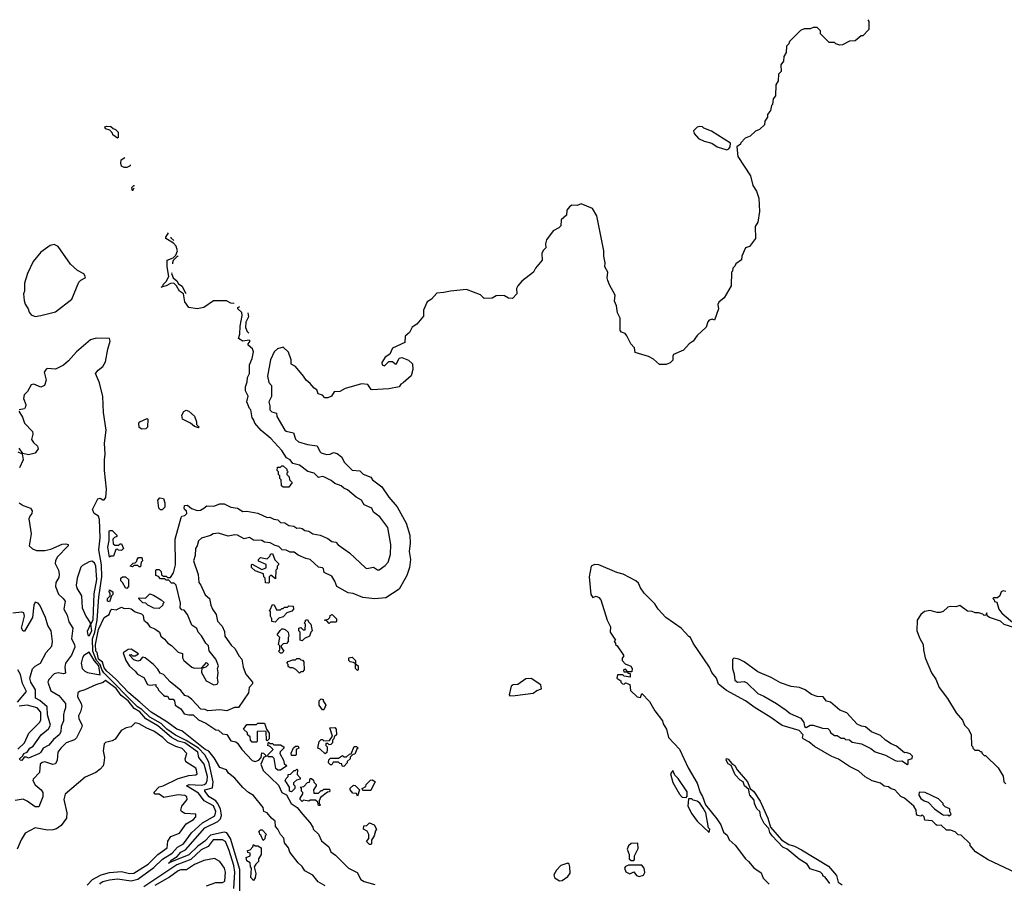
# Model space of a CAD drawing. Extents: x 2528705 to 2678277, y 911730 to 1023331.
# Tile 73 of 241: x 2558779 to 2566084, y 992272 to 998679. Entities that reach past the tile are written whole.
import ezdxf

# ---------------------------------------------------------------- set-up
doc = ezdxf.new("R2010")
doc.units = 0

msp = doc.modelspace()

# ---------------------------------------------------------------- linework, layer by layer
at = {"layer": '0CON20XD'}
for points in [[(2565071.7, 998678.8), (2565080, 998665), (2565080, 998605), (2565035, 998560), (2565021.7, 998558.3), (2564977, 998523), (2564935, 998520), (2564885, 998492.5), (2564865, 998490), (2564835, 998500), (2564825, 998510), (2564785, 998510), (2564720, 998575), (2564720, 998595), (2564700, 998615), (2564695, 998620), (2564665, 998620), (2564645, 998610), (2564598.3, 998611.7), (2564571.7, 998598.3), (2564491.7, 998518.3), (2564485, 998500), (2564468.3, 998481.7), (2564466.7, 998435), (2564447.5, 998405), (2564445, 998370), (2564427.5, 998345), (2564430, 998295), (2564410, 998275), (2564406.2, 998225), (2564390, 998195), (2564386.7, 998115), (2564368.3, 998091.7), (2564365, 998050), (2564357.5, 998042.5), (2564350, 998005), (2564327.5, 997975), (2564326.2, 997955), (2564307.5, 997925), (2564305, 997900), (2564267.5, 997865), (2564237.5, 997852.5), (2564200, 997815), (2564160.7, 997799.3), (2564130, 997765), (2564127.5, 997755), (2564100, 997735), (2564107.5, 997665), (2564200.7, 997520.7), (2564218.3, 997448.3), (2564245, 997407.5), (2564264, 997355), (2564268, 997255), (2564255.9, 997175.9), (2564235.6, 997145), (2564237.5, 997055), (2564195, 996997.5), (2564164.4, 996985.6), (2564137.1, 996925), (2564133.6, 996896.4), (2564091.7, 996868.3), (2564085, 996850), (2564070, 996835), (2564067, 996813), (2564060, 996805), (2564057.5, 996705), (2564006.7, 996615), (2563965.7, 996584.3), (2563959.2, 996565), (2563963.3, 996535), (2563935, 996450), (2563917.5, 996457.5), (2563895, 996450), (2563885, 996437.5), (2563872.3, 996397.7), (2563805, 996336.2), (2563775.6, 996294.4), (2563746.9, 996273.1), (2563705, 996226.2), (2563630, 996195), (2563623.9, 996183.9), (2563626.1, 996153.9), (2563605, 996132.5), (2563575, 996120), (2563525, 996120), (2563481.7, 996161.7), (2563445, 996179.2), (2563345, 996210), (2563340.8, 996245), (2563314.5, 996274.5), (2563284.4, 996334.4), (2563270.5, 996350.5), (2563245, 996360), (2563233.6, 996373.6), (2563233.8, 996465), (2563214.2, 996504.2), (2563207, 996557), (2563191.7, 996591.7), (2563197.5, 996635), (2563155, 996712.5), (2563143.8, 996745), (2563136.7, 996765), (2563142.9, 996805), (2563120, 996845), (2563123.1, 996875), (2563112.9, 996925), (2563112.9, 996965), (2563061.9, 997225), (2563029.1, 997279.1), (2562945, 997312), (2562915, 997300.8), (2562875, 997303.3), (2562858.2, 997291.8), (2562838.8, 997265), (2562835, 997230), (2562796.7, 997195), (2562795, 997150), (2562780, 997135), (2562736.9, 997113.1), (2562687.1, 997045), (2562680, 997015), (2562683.8, 996986.2), (2562663.4, 996966.6), (2562654.3, 996945), (2562656.7, 996895), (2562606.7, 996835), (2562591.2, 996805), (2562505, 996739.2), (2562476, 996705), (2562466.2, 996685), (2562467.5, 996645), (2562435, 996610), (2562405, 996612.5), (2562375, 996630), (2562345, 996634), (2562315, 996630), (2562285, 996613.3), (2562225, 996610), (2562198, 996638), (2562095, 996677.5), (2561975, 996666.2), (2561925, 996654), (2561875, 996651.2), (2561835, 996606.7), (2561803.2, 996586.8), (2561776, 996525), (2561775, 996480), (2561725, 996420), (2561691.3, 996398.7), (2561672.5, 996357.5), (2561640, 996330), (2561635.8, 996284.2), (2561545, 996242.9), (2561525, 996196.7), (2561490, 996175), (2561466.7, 996135), (2561467.5, 996117.5), (2561485, 996110), (2561517, 996143), (2561545, 996142.5), (2561565, 996126.2), (2561575, 996126.7), (2561595, 996167.5), (2561615, 996172.5), (2561664.1, 996154.1), (2561692.5, 996125), (2561696.7, 996085), (2561683.6, 996036.4), (2561625.5, 995984.5), (2561605.8, 995974.2), (2561593.9, 995956.1), (2561518.8, 995941.2), (2561395, 995934), (2561386.7, 995936.7), (2561362, 995972), (2561315, 995978), (2561237.5, 995955), (2561195, 995942.5), (2561155, 995920), (2561112.1, 995917.9), (2561093.6, 995886.4), (2561065, 995873.3), (2561043, 995873), (2561025, 995892.5), (2560993.8, 995903.8), (2560983.9, 995933.9), (2560964.2, 995944.2), (2560935, 995980), (2560904.4, 996004.4), (2560885.6, 996035.6), (2560825, 996106.7), (2560793.6, 996123.6), (2560792.5, 996155), (2560772.7, 996212.7), (2560735, 996250), (2560692.1, 996237.9), (2560666, 996215), (2560640.8, 996155), (2560618.8, 996035), (2560628.3, 995988.3), (2560647.5, 995965), (2560646.4, 995883.6), (2560627, 995843), (2560636.2, 995815), (2560636.2, 995785), (2560648.8, 995768.8), (2560685, 995760), (2560687.5, 995735), (2560746.7, 995635), (2560756, 995626), (2560810, 995615), (2560825, 995567.5), (2560848.3, 995548.3), (2560915, 995526.7), (2560985, 995517.5), (2561005.7, 995475.7), (2561016.9, 995466.9), (2561056.1, 995453.9), (2561083.3, 995456.7), (2561107, 995467), (2561135, 995460), (2561167.5, 995435), (2561188.8, 995395), (2561245, 995336.9), (2561302.5, 995332.5), (2561328.6, 995308.6), (2561383.3, 995285), (2561398, 995265), (2561465, 995214.3), (2561517.4, 995137.4), (2561580.8, 995065), (2561645.4, 994945), (2561674.4, 994855), (2561676.2, 994795), (2561669.3, 994735), (2561678.9, 994675), (2561671.5, 994615), (2561652.2, 994555), (2561595.5, 994455), (2561495, 994391.2), (2561415, 994382.7), (2561325, 994393.4), (2561253.1, 994423.1), (2561215, 994427.5), (2561132.5, 994475), (2561116.7, 994513.3), (2561095, 994550), (2561037, 994577), (2561032.5, 994605), (2561025, 994612.5), (2560997, 994617), (2560933.8, 994673.8), (2560901.2, 994681.2), (2560845.8, 994705.8), (2560815, 994728.8), (2560785, 994728.8), (2560755, 994743.8), (2560726.7, 994746.7), (2560702, 994772), (2560675, 994778), (2560637, 994797), (2560595, 994803.8), (2560575, 994815.8), (2560515, 994818.8), (2560485, 994837.5), (2560445, 994826.7), (2560395, 994855.8), (2560375, 994857.5), (2560326.4, 994846.4), (2560255, 994869.2), (2560215.8, 994864.2), (2560195, 994852.5), (2560127.3, 994832.7), (2560105, 994813.3), (2560096, 994775), (2560082.5, 994755), (2560080, 994705), (2560068, 994665), (2560104.1, 994564.1), (2560108.8, 994505), (2560124, 994485), (2560155, 994412.5), (2560186.2, 994386.2), (2560196.2, 994335), (2560208.8, 994305), (2560235.9, 994265.9), (2560246.7, 994216.7), (2560280.5, 994180.5), (2560299.5, 994139.5), (2560300, 994105), (2560348.7, 994038.7), (2560376.2, 994015), (2560406.4, 993956.4), (2560427.5, 993935), (2560436.2, 993875), (2560457.1, 993825), (2560506.7, 993765), (2560506.7, 993753.3), (2560480.8, 993725), (2560476.2, 993685), (2560403.3, 993576.7), (2560373, 993577), (2560315, 993552.5), (2560265, 993560), (2560175, 993552.5), (2560155, 993562.5), (2560123.9, 993563.9), (2560055.5, 993635.5), (2560028.7, 993658.7), (2560005, 993666.7), (2559975, 993703.3), (2559896.7, 993766.7), (2559845, 993822.5), (2559821.7, 993831.7), (2559805, 993860), (2559772.5, 993895), (2559710, 993945), (2559690, 993950), (2559670, 993925), (2559655, 993920), (2559625, 993930), (2559592.5, 993967.5), (2559605, 993970), (2559615, 993960), (2559635, 993960), (2559660, 993975), (2559605, 994010), (2559585, 994007.5), (2559547, 993983), (2559566.7, 993925), (2559595, 993882.5), (2559636.7, 993846.7), (2559652.5, 993825), (2559699.3, 993799.3), (2559728.3, 993748.3), (2559745, 993741.2), (2559788.3, 993748.3), (2559790, 993735), (2559805, 993720), (2559810, 993705), (2559845, 993667.5), (2559855, 993660), (2559875, 993660), (2559888.3, 993638.3), (2559918.3, 993638.3), (2559927, 993627), (2559932.5, 993595), (2559975, 993566), (2559999.9, 993529.9), (2560035, 993521.4), (2560065, 993522.5), (2560105.9, 993485.9), (2560160.7, 993460.7), (2560235, 993410), (2560255, 993407.5), (2560285, 993380), (2560316.2, 993376.2), (2560345, 993330), (2560382.5, 993322.5), (2560395, 993312.5), (2560426.2, 993265), (2560505, 993182.5), (2560525, 993175.8), (2560553.3, 993186.7), (2560570, 993205), (2560575, 993240), (2560588.3, 993238.3), (2560610, 993215), (2560591.7, 993208.3), (2560567.5, 993155), (2560585, 993110), (2560699.3, 992999.3), (2560725, 992946.7), (2560759.3, 992929.3), (2560793.8, 992865), (2560837.5, 992835), (2560877.5, 992785), (2560933, 992723), (2560955, 992690), (2560957.5, 992675), (2560996.1, 992636.1), (2561018.3, 992588.3), (2561073, 992543), (2561088.8, 992505), (2561121.7, 992481.7), (2561217.5, 992385), (2561283, 992353), (2561310.4, 992300.4), (2561335, 992285.7), (2561413.6, 992263.6)], [(2559505, 997800), (2559470, 997825), (2559468.3, 997838.3), (2559448.3, 997858.3), (2559415, 997870), (2559410, 997885), (2559425, 997890), (2559455, 997887.5), (2559471.7, 997871.7), (2559490, 997865), (2559510, 997845), (2559510, 997805), (2559505, 997800)], [(2564025, 997713.3), (2564039.5, 997720.5), (2564050, 997735), (2564052.5, 997762.5), (2563912, 997852), (2563855, 997873.8), (2563845, 997883.3), (2563825, 997886.7), (2563805, 997882.5), (2563777.5, 997855), (2563782.5, 997835), (2563815, 997796.7), (2563858, 997778), (2563915, 997763.8), (2563955, 997735.8), (2564025, 997713.3)], [(2559600, 997603.1), (2559600, 997595), (2559575, 997583.3), (2559553.6, 997583.6), (2559535, 997592.5), (2559530, 997615), (2559531.7, 997638.3), (2559559.8, 997656.6)], [(2559626.1, 997428.2), (2559615, 997410), (2559610, 997435), (2559625, 997450), (2559632.2, 997449.1)], [(2560365.2, 996578.2), (2560365, 996573.3), (2560345, 996576.7), (2560314.1, 996594.1), (2560216.2, 996593.8), (2560145, 996543.3), (2560095, 996534), (2560033.3, 996545), (2560003.8, 996585), (2559994, 996644), (2559964, 996665), (2559943.8, 996703.8), (2559923.6, 996723.6), (2559897.7, 996722.3), (2559865, 996703.8), (2559830, 996695), (2559840, 996700), (2559843.3, 996715), (2559865, 996736.7), (2559886.7, 996775), (2559873.6, 996846.4), (2559873.3, 996895), (2559918.3, 996911.7), (2559938.3, 996931.7), (2559950, 996965), (2559940, 997000), (2559920, 997020), (2559863.3, 997055), (2559862.5, 997065), (2559883.5, 997097.6)], [(2559900.9, 997065.8), (2559901.7, 997061.7), (2559921.7, 997041.7), (2559923.4, 997041.6)], [(2558895, 996477.5), (2558935, 996484.2), (2559045, 996510.6), (2559166.2, 996605), (2559217.3, 996732.7), (2559232.3, 996747.7), (2559265, 996763.8), (2559267.6, 996772.4), (2559255, 996792.7), (2559208.2, 996818.2), (2559155.7, 996865.7), (2559065, 996997.1), (2559035, 997010.8), (2559005, 997003.8), (2558936.2, 996955), (2558878, 996885), (2558837.5, 996795), (2558815.8, 996724.2), (2558813.8, 996665), (2558806.7, 996645), (2558811.2, 996595), (2558819.3, 996569.3), (2558842.5, 996535), (2558848.3, 996508.3), (2558865, 996490), (2558895, 996477.5)], [(2559955.3, 996923.4), (2559947.5, 996922.5), (2559917.5, 996892.5), (2559912.5, 996875), (2559913.2, 996868.4)], [(2559908.3, 996801.8), (2559906.7, 996795), (2559917.5, 996765), (2559945, 996742.5), (2559958.3, 996718.3), (2559985, 996702.5), (2560006.1, 996656.1), (2560015.5, 996647.2)], [(2561044.5, 992254.5), (2560994.4, 992284.4), (2560953.3, 992333.3), (2560895.8, 992365.8), (2560875, 992396.2), (2560844.5, 992424.5), (2560784.4, 992504.4), (2560774, 992535), (2560742.9, 992572.9), (2560737.9, 992607.9), (2560714.2, 992634.2), (2560695, 992673.3), (2560676.2, 992695), (2560674.3, 992734.3), (2560646.2, 992755), (2560615.9, 992795.9), (2560590, 992805), (2560586.7, 992835), (2560513.9, 992923.9), (2560476, 992946), (2560434, 992984), (2560375, 993051.2), (2560328.8, 993088.8), (2560314, 993114), (2560265, 993132.5), (2560223.2, 993203.2), (2560181.4, 993251.4), (2560155.6, 993265), (2559982.9, 993402.9), (2559944.6, 993415), (2559871.2, 993471.2), (2559755, 993541.3), (2559670.5, 993615), (2559588.8, 993685), (2559489.7, 993789.7), (2559425, 993846.5), (2559405, 993871.9), (2559392.5, 993912.5), (2559365, 993936.2), (2559353.4, 993983.4), (2559343.6, 993995), (2559341.8, 994045), (2559365, 994154.4), (2559405, 994243.3), (2559443.9, 994266.1), (2559455, 994300), (2559463, 994307), (2559495, 994301.2), (2559535, 994320), (2559555, 994310), (2559585, 994313.3), (2559605, 994307.5), (2559635, 994286.7), (2559682.5, 994272.5), (2559695, 994260), (2559700, 994225), (2559724, 994204), (2559745, 994173.8), (2559781.2, 994161.2), (2559816.2, 994136.2), (2559826.7, 994105), (2559854, 994084), (2559877.5, 994055), (2559906, 994036), (2559955, 993986.7), (2559988.3, 993978.3), (2559986, 993945), (2559996.7, 993925), (2560057.5, 993875), (2560075, 993867.5), (2560130, 993870), (2560165, 993910), (2560180, 993895), (2560160, 993875), (2560145, 993870), (2560130, 993870), (2560127.5, 993835), (2560163.3, 993775), (2560220, 993745), (2560245, 993750), (2560252.5, 993765), (2560247.5, 993795), (2560252.5, 993835), (2560246.7, 993865), (2560253.8, 993885), (2560234, 993935), (2560186, 993996), (2560179.2, 994035), (2560160, 994055), (2560129.1, 994109.1), (2560103.8, 994135), (2560092.3, 994162.3), (2560056.7, 994186.7), (2560025, 994267.5), (2559998.3, 994298.3), (2559981.7, 994301.7), (2559970, 994315), (2559971.7, 994351.7), (2559940, 994485), (2559925, 994500), (2559905, 994500), (2559885, 994520), (2559865, 994520), (2559855, 994530), (2559825, 994530), (2559808.3, 994548.3), (2559790, 994555), (2559790, 994595), (2559795, 994600), (2559815, 994600), (2559830, 994585), (2559831.7, 994561.7), (2559845, 994550), (2559865, 994550), (2559875, 994540), (2559898.3, 994541.7), (2559920, 994575), (2559936, 994635), (2559933.8, 994825), (2559976.7, 994985), (2559982.5, 994995), (2560005, 995000), (2560019.2, 995015), (2560017.5, 995035), (2560004, 995044), (2560000, 995055), (2560002.5, 995075), (2560025, 995077.5), (2560053, 995053), (2560095, 995038.1), (2560120.3, 995039.7), (2560144.3, 995055.7), (2560168.3, 995071.7), (2560219.5, 995070.5), (2560265, 995086.7), (2560295, 995086.7), (2560345, 995063.3), (2560396, 995056), (2560435, 995030), (2560465, 995033.3), (2560547, 995017), (2560615, 994986.7), (2560635, 994987.5), (2560665, 994972.5), (2560695, 994967.5), (2560715, 994950), (2560745.7, 994945.7), (2560775, 994926), (2560812, 994922), (2560835, 994906.7), (2560855, 994910), (2560874.1, 994904.1), (2560895, 994888.8), (2560925, 994884), (2560955, 994865.8), (2561007.5, 994855), (2561065, 994831.2), (2561095, 994808.8), (2561125, 994803.3), (2561142.6, 994782.6), (2561225, 994724), (2561345, 994613.8), (2561355, 994608.8), (2561405, 994617.5), (2561435, 994596.7), (2561445, 994597.5), (2561490.5, 994629.5), (2561513.8, 994655), (2561529.5, 994710.5), (2561532.5, 994785), (2561511.7, 994911.7), (2561450.3, 994990.3), (2561425, 995011.2), (2561403.3, 995025), (2561392.5, 995055), (2561335, 995080), (2561314.3, 995114.3), (2561275, 995136), (2561211.9, 995191.9), (2561184.2, 995204.2), (2561165, 995220.8), (2561117.3, 995237.3), (2561089.7, 995259.7), (2561035, 995288), (2561025, 995291.2), (2560995, 995282.5), (2560963.3, 995315), (2560916.1, 995326.1), (2560855, 995373.8), (2560806.1, 995386.1), (2560785, 995413.3), (2560758.3, 995428.3), (2560723.4, 995483.4), (2560642.2, 995572.2), (2560570.3, 995630.3), (2560523.3, 995685), (2560513.6, 995713.6), (2560503.3, 995725), (2560494, 995784), (2560483.8, 995795), (2560463.3, 995845), (2560474, 995885), (2560453.8, 995925), (2560454.3, 995955), (2560466.6, 995993.4), (2560469.2, 996025), (2560484.5, 996055), (2560485, 996117.5), (2560503.5, 996165), (2560514.3, 996215), (2560507.6, 996237.6), (2560474.4, 996264.4), (2560473.8, 996275), (2560490, 996295), (2560482.5, 996302.5), (2560435, 996294.2), (2560402.5, 996315), (2560413.6, 996346.4), (2560414.2, 996405), (2560430, 996485), (2560427.1, 996507.1), (2560396.7, 996535), (2560397.5, 996545), (2560411.9, 996551.8)], [(2560471.4, 996503.5), (2560476.7, 996475), (2560456.7, 996435), (2560453.3, 996395), (2560467, 996367), (2560478.1, 996353.7)], [(2560411.9, 992208.1), (2560412.7, 992375), (2560343.4, 992605), (2560316.2, 992646.2), (2560295, 992650.7), (2560195, 992628.8), (2560153.3, 992585), (2560101.4, 992548.6), (2560035, 992484.8), (2559893, 992427), (2559882.9, 992422.9), (2559893, 992427), (2559903.8, 992445), (2559948.5, 992471.5), (2559975, 992502.6), (2560008.6, 992521.4), (2560153.9, 992685), (2560248.5, 992731.5), (2560268.7, 992751.3), (2560277.1, 992775), (2560268, 992825), (2560247.4, 992867.4), (2560233.4, 992883.4), (2560185.2, 992915), (2560151.6, 992955), (2560151.8, 992965), (2560209, 992981), (2560214.7, 993025), (2560181.8, 993171.8), (2560152.3, 993225), (2560105, 993274.7), (2560015, 993332.5), (2559935, 993372.2), (2559871.9, 993415), (2559827.8, 993457.8), (2559743.6, 993505), (2559685, 993562.2), (2559652.5, 993582.5), (2559403.1, 993833.1), (2559387.6, 993857.6), (2559376.6, 993895), (2559349.4, 993925), (2559339.4, 993949.4), (2559320.6, 993995), (2559319.7, 994085), (2559337.4, 994135), (2559353.6, 994225), (2559365.8, 994395), (2559388.7, 994545), (2559384.9, 994635.1), (2559366.9, 994745), (2559376.7, 994835), (2559372.3, 994972.3), (2559364.7, 994994.7), (2559332, 995015), (2559320, 995045), (2559360, 995125), (2559375, 995128.8), (2559395, 995116), (2559405, 995116.2), (2559417.3, 995135), (2559423.4, 995195), (2559409.6, 995335), (2559407.7, 995415), (2559412.9, 995455), (2559407.7, 995537.7), (2559419.6, 995635), (2559401.3, 995765), (2559396.6, 995883.4), (2559372, 995985), (2559342.5, 996055), (2559360.5, 996079.5), (2559395, 996106.7), (2559415, 996140), (2559432.2, 996235), (2559451.4, 996295), (2559444.3, 996314.3), (2559346.3, 996316.3), (2559305, 996304.5), (2559200.4, 996215), (2559141.1, 996148.9), (2559103.6, 996116.4), (2559045, 996087.5), (2558985, 996091.2), (2558975, 996086), (2558960, 996065), (2558975.4, 996005.4), (2558963.2, 995965), (2558935, 995952.6), (2558885, 995973.9), (2558865, 995969.8), (2558838.1, 995921.9), (2558813.1, 995895), (2558808.1, 995868.1), (2558824.2, 995825), (2558822.3, 995807.7), (2558815, 995793.3), (2558774.6, 995785.4)], [(2558773.5, 995775), (2558799.7, 995729.7), (2558815.7, 995685), (2558873.3, 995625), (2558875.5, 995605), (2558867.1, 995565), (2558881.9, 995541.9), (2558912.5, 995515), (2558917.1, 995495), (2558895, 995464.4), (2558845, 995450.6), (2558801.7, 995461.7), (2558775, 995499.2)], [(2560105, 995650), (2560075, 995660), (2560047, 995687), (2559986.7, 995716.7), (2559983.3, 995745), (2559996.7, 995773.3), (2560015, 995782.5), (2560033.9, 995773.9), (2560075, 995737.5), (2560090, 995695), (2560090, 995675), (2560110, 995655), (2560105, 995650)], [(2559685, 995642.5), (2559665, 995652.5), (2559662.5, 995685), (2559670, 995695), (2559725, 995720), (2559730, 995715), (2559726.7, 995655), (2559715, 995643.3), (2559685, 995642.5)], [(2558765, 995474.3), (2558798.3, 995458.3), (2558806, 995415), (2558777.5, 995355)], [(2560775, 995210), (2560735, 995210), (2560721.7, 995221.7), (2560720, 995265), (2560710, 995275), (2560710, 995295), (2560700, 995305), (2560700, 995325), (2560690, 995335), (2560691.7, 995358.3), (2560715, 995360), (2560725, 995370), (2560735, 995370), (2560760, 995345), (2560760, 995335), (2560770, 995325), (2560760, 995315), (2560760, 995305), (2560778.3, 995288.3), (2560780, 995265), (2560800, 995245), (2560775, 995210)], [(2559835, 995042.5), (2559823, 995043), (2559812.5, 995055), (2559803.8, 995115), (2559818.3, 995131.7), (2559845, 995127.5), (2559856.7, 995095), (2559857, 995063), (2559835, 995042.5)], [(2558775.6, 995095), (2558805, 995074.6), (2558858.8, 995055), (2558872.9, 995035), (2558870, 995015), (2558853.8, 994996.2), (2558846.4, 994975), (2558863.2, 994865), (2558850.6, 994775), (2558875, 994753.2), (2558905, 994742.3), (2558965, 994741.2), (2559010.5, 994750.5), (2559095, 994787.5), (2559121.2, 994791.2), (2559140, 994785), (2559140, 994775), (2559057.7, 994692.3), (2559043.7, 994665), (2559042.2, 994645), (2559066.1, 994595), (2559072, 994565), (2559069, 994541), (2559047.7, 994505), (2559044.3, 994475), (2559066.6, 994416.6), (2559102.8, 994385), (2559115.4, 994365.4), (2559106.9, 994306.9), (2559131.1, 994261.1), (2559142.6, 994212.6), (2559173.1, 994165), (2559163.1, 994085), (2559184.7, 994045), (2559187.6, 994025), (2559162.6, 993965), (2559119.6, 993905), (2559114.3, 993875), (2559119.6, 993830.4), (2559105, 993825.4), (2559065, 993832.5), (2559035, 993825.2), (2558995.2, 993784.8), (2558987.6, 993765), (2559010.3, 993700.3), (2559068.6, 993665), (2559118.6, 993605), (2559120, 993575), (2559108.4, 993545), (2559103.1, 993525), (2559105, 993477.5), (2559086.7, 993435), (2559085.5, 993395), (2559072.5, 993375), (2559030.1, 993339.9), (2558995, 993296.9), (2558954.5, 993275.5), (2558937.1, 993245), (2558925, 993236), (2558845, 993200), (2558829.3, 993209.3), (2558811.2, 993208.8), (2558795, 993183.8), (2558782.5, 993185), (2558778, 993195), (2558802, 993218), (2558809.2, 993235), (2558833.8, 993246.2), (2558853.5, 993275), (2558879.2, 993290.8), (2558937.9, 993375), (2558991.7, 993418.3), (2559007.1, 993445), (2558985, 993523.3), (2558982, 993582), (2558929.3, 993629.3), (2558897.5, 993645), (2558897.4, 993707.4), (2558862.3, 993765), (2558853.9, 993795), (2558875, 993863.5), (2558895, 993884), (2558933.8, 993906.2), (2558975, 993984.1), (2559018.4, 994031.6), (2559021.9, 994065), (2559013.5, 994145), (2558989.1, 994185), (2558970, 994245), (2558927.9, 994335), (2558915, 994351), (2558895, 994357.1), (2558884.1, 994335.9), (2558873.4, 994245), (2558815, 994143.6), (2558805, 994142.9), (2558792.2, 994165), (2558816, 994255), (2558809.2, 994279.2), (2558795, 994283.1), (2558727.2, 994277.2)], [(2559445, 994692.5), (2559433.8, 994765), (2559442.5, 994815), (2559443.3, 994885), (2559445, 994890), (2559465, 994890), (2559500, 994855), (2559500, 994845), (2559481.7, 994838.3), (2559470, 994825), (2559471.7, 994791.7), (2559485, 994780), (2559515, 994780), (2559525, 994790), (2559535, 994790), (2559550, 994755), (2559535, 994740), (2559513, 994743), (2559505, 994750), (2559491.7, 994748.3), (2559475, 994700), (2559455, 994700), (2559445, 994692.5)], [(2559675, 994620), (2559665, 994620), (2559655, 994630), (2559625, 994630), (2559615, 994620), (2559600, 994625), (2559621.7, 994648.3), (2559635, 994650), (2559648.3, 994661.7), (2559650, 994675), (2559661.7, 994688.3), (2559685, 994690), (2559690, 994665), (2559680, 994655), (2559675, 994620)], [(2560625, 994500), (2560601.7, 994501.7), (2560600, 994535), (2560590, 994545), (2560588.3, 994568.3), (2560525, 994590), (2560500, 994615), (2560500, 994635), (2560505, 994640), (2560575, 994600), (2560608.3, 994611.7), (2560608.3, 994638.3), (2560551.7, 994661.7), (2560550, 994675), (2560565, 994690), (2560615, 994680), (2560638.3, 994701.7), (2560640, 994715), (2560655, 994720), (2560671.7, 994671.7), (2560700, 994645), (2560700, 994635), (2560690, 994625), (2560690, 994605), (2560680, 994595), (2560678.3, 994531.7), (2560641.7, 994558.3), (2560630, 994545), (2560630, 994505), (2560625, 994500)], [(2559295, 994109.4), (2559315, 994144.2), (2559307.1, 994195), (2559323.2, 994226.8), (2559330.7, 994419.3), (2559352.5, 994525), (2559344.8, 994624.8), (2559335, 994649.5), (2559315, 994662.5), (2559295, 994658.1), (2559245, 994630), (2559233, 994617), (2559205.4, 994535), (2559199.1, 994485), (2559202.6, 994462.6), (2559236.8, 994405), (2559243.5, 994315), (2559269.1, 994255), (2559301.4, 994205), (2559301.4, 994188.6), (2559279.7, 994140.3), (2559284.3, 994115), (2559295, 994109.4)], [(2566170.7, 992350.7), (2565965, 992447.5), (2565870, 992505), (2565831.7, 992551.7), (2565830, 992565), (2565765, 992630), (2565741.7, 992631.7), (2565720, 992655), (2565685, 992666), (2565655, 992667.5), (2565615, 992702.5), (2565585, 992700), (2565580, 992705), (2565550, 992735), (2565495, 992740), (2565490, 992765), (2565475, 992780), (2565465, 992770), (2565440, 992775), (2565432.5, 992785), (2565430, 992815), (2565412.5, 992845), (2565343.3, 992905), (2565317.5, 992917.5), (2565273.3, 992965), (2565245, 992974), (2565225, 992989.2), (2565193.6, 992993.6), (2565165, 993014.3), (2565103, 993033), (2565051.8, 993061.8), (2565005, 993104), (2564935, 993140), (2564855, 993193.3), (2564805, 993213.3), (2564675, 993286.2), (2564635, 993321.2), (2564592.5, 993345), (2564587.5, 993355), (2564592.5, 993375), (2564562.5, 993405), (2564435, 993443.3), (2564345, 993506.7), (2564235, 993573.3), (2564165, 993626.7), (2564022.3, 993702.3), (2563965, 993750), (2563950, 993795), (2563913.3, 993835), (2563896.1, 993876.1), (2563776.7, 994055), (2563756.4, 994096.4), (2563743.6, 994103.6), (2563687.5, 994165), (2563572.5, 994245), (2563517, 994307), (2563492.5, 994345), (2563412.5, 994425), (2563384.3, 994464.3), (2563369.5, 994499.5), (2563351.2, 994515), (2563255.4, 994565), (2563208.6, 994578.6), (2563075.8, 994634.2), (2563043.6, 994636.4), (2563018.8, 994625), (2563003.3, 994545), (2563017.5, 994415), (2563031.7, 994391.7), (2563055, 994402.5), (2563075, 994393.3), (2563091.2, 994375), (2563138.8, 994225), (2563163.8, 994175), (2563161.2, 994135), (2563200, 994075)], [(2559575, 994460), (2559563.6, 994463.6), (2559542.5, 994505), (2559530, 994515), (2559530, 994535), (2559543, 994547), (2559565, 994546.7), (2559586, 994526), (2559587.5, 994475), (2559575, 994460)], [(2559445, 994360), (2559430, 994365), (2559430, 994385), (2559450, 994405), (2559450, 994425), (2559442.5, 994435), (2559445, 994450), (2559470, 994435), (2559470, 994415), (2559460, 994405), (2559445, 994360)], [(2559815, 994310), (2559775, 994312.5), (2559730, 994335), (2559715, 994350), (2559693, 994353), (2559660, 994385), (2559665, 994390), (2559711.7, 994388.3), (2559745, 994420), (2559770.7, 994410.7), (2559830, 994375), (2559850, 994355), (2559840, 994345), (2559840, 994335), (2559815, 994310)], [(2566096.7, 994436.7), (2566075, 994442.5), (2566060, 994435), (2566050, 994405), (2566035, 994390), (2566005, 994390), (2566000, 994385), (2566010, 994375), (2566011.7, 994361.7), (2566028.3, 994358.3), (2566043.3, 994305), (2566065, 994276.7), (2566162.9, 994195)], [(2560675, 994210), (2560650, 994215), (2560650, 994235), (2560640, 994255), (2560640, 994285), (2560630, 994295), (2560638.3, 994301.7), (2560655, 994340), (2560668.3, 994338.3), (2560685, 994300), (2560715, 994300), (2560725, 994310), (2560735, 994310), (2560745, 994320), (2560765, 994320), (2560775, 994330), (2560808.3, 994328.3), (2560810, 994305), (2560798.3, 994291.7), (2560761.7, 994278.3), (2560735, 994250), (2560701.7, 994238.3), (2560675, 994210)], [(2566163.6, 994166.4), (2566082.4, 994192.4), (2566055, 994216), (2565973.8, 994243.8), (2565957.5, 994257.5), (2565955, 994280), (2565948.3, 994261.7), (2565935, 994260), (2565925, 994270), (2565895, 994280), (2565868.3, 994278.3), (2565845, 994287.5), (2565810.7, 994290.7), (2565755, 994332.5), (2565725.8, 994324.2), (2565685, 994326.4), (2565665, 994320), (2565630.2, 994289.8), (2565608.1, 994281.9), (2565585, 994280.9), (2565535, 994296.5), (2565491.4, 994288.6), (2565465, 994265.4), (2565436.9, 994225), (2565436.4, 994146.4), (2565458.3, 994088.3), (2565482.5, 994045), (2565483.8, 994005), (2565497.5, 993945), (2565544.1, 993834.1), (2565576.1, 993786.1), (2565600, 993725), (2565662.3, 993642.3), (2565726.4, 993536.4), (2565773, 993483), (2565790, 993445), (2565817.5, 993415), (2565837.5, 993375), (2565840, 993295), (2565850, 993285), (2565850, 993275), (2565865, 993260), (2565895, 993260), (2565905, 993250), (2565915, 993250), (2565920, 993235), (2565935, 993220), (2565945, 993220), (2566038.3, 993128.3), (2566077, 993067), (2566080, 993025), (2566095, 993010)], [(2561075, 994200), (2561058.3, 994218.3), (2561040, 994225), (2561068.3, 994231.7), (2561080, 994245), (2561081.7, 994258.3), (2561097, 994267), (2561130, 994235), (2561130, 994215), (2561125, 994210), (2561085, 994210), (2561075, 994200)], [(2560875, 994070), (2560860, 994075), (2560860, 994135), (2560850, 994145), (2560850, 994165), (2560865, 994170), (2560881.7, 994151.7), (2560898.3, 994151.7), (2560900, 994195), (2560890, 994205), (2560900, 994215), (2560900, 994225), (2560915, 994230), (2560921.7, 994211.7), (2560940, 994195), (2560950, 994145), (2560940, 994135), (2560930, 994105), (2560891.7, 994088.3), (2560875, 994070)], [(2560725, 993980), (2560715, 993980), (2560700, 993995), (2560710, 994005), (2560710, 994035), (2560700, 994045), (2560710, 994095), (2560690, 994115), (2560711.7, 994148.3), (2560725, 994160), (2560735, 994160), (2560750, 994155), (2560770, 994135), (2560776.7, 994105), (2560770, 994095), (2560770, 994065), (2560758.3, 994051.7), (2560735, 994050), (2560720, 994035), (2560720, 994025), (2560740, 993995), (2560725, 993980)], [(2563200, 994075), (2563190, 994065), (2563200, 994055), (2563200, 994045), (2563212.5, 994035), (2563260, 993965), (2563260, 993955), (2563248.3, 993941.7), (2563250, 993925), (2563271.7, 993901.7), (2563313, 993883), (2563322.5, 993865), (2563320, 993840), (2563290, 993840), (2563275, 993860), (2563260, 993855), (2563261.7, 993841.7), (2563290, 993840), (2563291.7, 993831.7), (2563308.3, 993828.3), (2563308.3, 993801.7), (2563265, 993810), (2563255, 993820), (2563215, 993820), (2563210, 993795), (2563240, 993775), (2563240, 993765), (2563251.7, 993751.7), (2563265, 993750), (2563275, 993760), (2563306.4, 993746.4), (2563311.7, 993701.7), (2563360, 993655), (2563385, 993650), (2563395, 993680), (2563450.7, 993620.7), (2563491.7, 993551.7), (2563547.7, 993477.7), (2563553.3, 993455), (2563578.8, 993415), (2563592.5, 993355), (2563675, 993267.5), (2563738.8, 993128.8), (2563806.7, 993015), (2563827.5, 992945), (2563845.9, 992915.9), (2563866.7, 992855), (2563950.7, 992750.7), (2563980, 992705), (2564001.7, 992651.7), (2564028.8, 992628.8), (2564043.3, 992595), (2564086.4, 992556.4), (2564164.2, 992454.2), (2564187.5, 992435), (2564225, 992387.5), (2564279.3, 992349.3), (2564295, 992310), (2564340, 992265)], [(2559375, 993819.4), (2559366.6, 993885), (2559333.3, 993923.3), (2559295, 993987.7), (2559255, 993961.1), (2559244.7, 993945.3), (2559235.4, 993905), (2559242.1, 993865), (2559261.5, 993845), (2559282.9, 993835), (2559375, 993819.4)], [(2561285, 993850), (2561270, 993865), (2561270, 993900), (2561255, 993910), (2561230, 993915), (2561220, 993925), (2561220, 993945), (2561245, 993950), (2561270, 993925), (2561270, 993900), (2561290, 993885), (2561290, 993855), (2561285, 993850)], [(2560855, 993830), (2560828.3, 993858.3), (2560805, 993870), (2560785, 993870), (2560771.7, 993881.7), (2560770, 993895), (2560760, 993905), (2560771.7, 993918.3), (2560805, 993930), (2560825, 993930), (2560835, 993940), (2560855, 993940), (2560865, 993930), (2560878.3, 993928.3), (2560887.5, 993915), (2560890, 993855), (2560878.3, 993841.7), (2560865, 993840), (2560855, 993830)], [(2565365, 993152.5), (2565370, 993155), (2565371.7, 993188.3), (2565401.7, 993198.3), (2565402.5, 993215), (2565385, 993232.5), (2565355, 993242.5), (2565345, 993240), (2565285, 993290), (2565245, 993306.7), (2565203.9, 993333.9), (2565165, 993370), (2565100, 993395), (2565055, 993432.5), (2565025, 993437.5), (2564993.9, 993453.9), (2564915, 993537.5), (2564865, 993557.5), (2564795, 993616.7), (2564765, 993622.5), (2564740, 993655), (2564695, 993657.5), (2564655, 993673.3), (2564607, 993707), (2564565, 993724.3), (2564503.4, 993733.4), (2564425, 993759.4), (2564355, 993798.1), (2564255, 993841.2), (2564153.8, 993915), (2564115, 993936), (2564077, 993943), (2564067, 993933), (2564067, 993867), (2564080, 993825), (2564085, 993780), (2564103.6, 993763.6), (2564155, 993770), (2564175, 993760), (2564255, 993680), (2564300.7, 993660.7), (2564395, 993606.7), (2564465, 993556.7), (2564495, 993532.5), (2564575, 993497.5), (2564597.5, 993465), (2564602.5, 993435), (2564615, 993427.5), (2564643.6, 993446.4), (2564665, 993446.7), (2564735, 993423.3), (2564775, 993420), (2564790, 993405), (2564795, 993390), (2564825, 993370), (2564845, 993370), (2564858.3, 993358.3), (2564875, 993350), (2564895, 993350), (2564905, 993340), (2564937, 993337), (2564955, 993320), (2565025, 993307.5), (2565095, 993272.5), (2565125, 993246.7), (2565203.6, 993223.6), (2565273.6, 993183.6), (2565295, 993177.5), (2565325, 993180), (2565365, 993152.5)], [(2558764, 993615), (2558828.5, 993695), (2558800.3, 993755), (2558785, 993821.2), (2558765.6, 993855.6)], [(2559373.3, 992265), (2559381.6, 992275), (2559396.4, 992285), (2559445, 992297.7), (2559505, 992305.8), (2559605, 992290.1), (2559655, 992303.5), (2559775, 992390.7), (2559837.8, 992452.2), (2559909.7, 992495), (2559950.6, 992539.4), (2559994.2, 992565), (2560054, 992646), (2560135, 992720.1), (2560226.9, 992773.1), (2560233.5, 992805), (2560216.3, 992846.3), (2560147, 992885), (2560105, 992940.9), (2560016.4, 992995), (2560037.5, 993005), (2560125, 992999.9), (2560151.1, 993005), (2560162.5, 993015), (2560170.8, 993035), (2560172.1, 993065), (2560147.8, 993155), (2560109.5, 993205), (2560099.9, 993245), (2560005, 993314.3), (2559955, 993328), (2559905, 993354.1), (2559805, 993441.6), (2559715, 993492.9), (2559669.3, 993545), (2559629.5, 993569.5), (2559585, 993625.1), (2559531.3, 993665), (2559495, 993718.3), (2559415, 993776.9), (2559398.7, 993761.3), (2559345, 993745.2), (2559262.8, 993707.2), (2559222.5, 993695), (2559210, 993685), (2559208, 993655), (2559235, 993606.2), (2559240, 993585), (2559231.4, 993545), (2559214.3, 993515), (2559216.9, 993495), (2559233.5, 993463.5), (2559241.8, 993445), (2559238.6, 993425), (2559199.7, 993350.3), (2559185, 993336.7), (2559124, 993315), (2559085, 993275.8), (2559062.5, 993245), (2559057.9, 993185), (2559045, 993158.6), (2559025, 993154.6), (2558965, 993173.2), (2558945, 993167.5), (2558930.4, 993155), (2558925.6, 993095), (2558878.1, 993045), (2558876.7, 993035), (2558895, 993002.5), (2558939.4, 992965), (2558951.2, 992945), (2558950, 992915), (2558920.9, 992839.1), (2558895, 992838.5), (2558835, 992882.7), (2558805, 992896.2), (2558745, 992885.6)], [(2562415, 993663.8), (2562455, 993664.5), (2562587.7, 993682.3), (2562616.4, 993703.6), (2562650, 993715), (2562646.7, 993745), (2562575, 993791.4), (2562535, 993789.2), (2562475, 993747.3), (2562440, 993745), (2562426.4, 993735), (2562410.8, 993670.8), (2562415, 993663.8)], [(2558765, 993266.5), (2558814.7, 993315), (2558846.2, 993385), (2558925, 993464.6), (2558935, 993481.4), (2558935, 993542.9), (2558910, 993575), (2558835, 993593.5), (2558776.3, 993586.3)], [(2561035, 993560), (2561025, 993560), (2561000, 993595), (2561000, 993625), (2561015, 993640), (2561030, 993635), (2561030, 993625), (2561050, 993595), (2561035, 993560)], [(2559280.3, 992259.7), (2559319.3, 992300.7), (2559383.8, 992336.2), (2559445, 992353), (2559535, 992360.6), (2559595, 992345.6), (2559625, 992347.2), (2559731.8, 992415), (2559803.6, 992486.4), (2559873.2, 992535), (2559877.1, 992585), (2559900.2, 992619.8), (2559965, 992644.4), (2560015.3, 992714.7), (2560068.6, 992745), (2560087.1, 992765), (2560085, 992785.7), (2560005, 992789.2), (2559978.8, 992805), (2559974.2, 992815.8), (2559982.5, 992845), (2560021.4, 992895), (2560019.2, 992915), (2560005, 992924.4), (2559955, 992927.7), (2559848.1, 992908.1), (2559815, 992933.8), (2559784.7, 992934.7), (2559775.5, 992945), (2559812.9, 992987.1), (2559844.4, 992995), (2559955, 993049.6), (2560035, 993071.8), (2560085, 993077.1), (2560095.6, 993085), (2560092.1, 993112.1), (2560085, 993125.6), (2560012.7, 993172.7), (2560007.5, 993195), (2560018.5, 993235), (2559985, 993271.2), (2559937, 993287), (2559878.1, 993318.1), (2559840.9, 993355), (2559775, 993400.9), (2559722, 993422), (2559665, 993455.8), (2559635, 993462.5), (2559606.1, 993433.9), (2559570, 993425), (2559532.5, 993405), (2559487.5, 993342.5), (2559465, 993329.2), (2559415, 993316), (2559405, 993306.2), (2559399.4, 993255), (2559408.1, 993205), (2559404.3, 993165), (2559397.5, 993145), (2559375, 993118), (2559343.3, 993095), (2559265, 993059.4), (2559116.4, 992933.6), (2559106.6, 992895), (2559128.8, 992795), (2559127.1, 992755), (2559087.9, 992702.1), (2559053.1, 992676.9), (2559025, 992668), (2558985, 992666.5), (2558895, 992682.9), (2558818.6, 992645), (2558789.4, 992595), (2558760, 992525)], [(2560535, 993320), (2560505, 993320), (2560492.5, 993335), (2560488.3, 993358.3), (2560470, 993375), (2560468.3, 993388.3), (2560440, 993415), (2560465, 993450), (2560535, 993450), (2560545, 993460), (2560595, 993460), (2560610, 993415), (2560630, 993385), (2560630, 993345), (2560615, 993330), (2560610, 993335), (2560608.3, 993398.3), (2560545, 993400), (2560540, 993395), (2560540, 993325), (2560535, 993320)], [(2561045, 993232.5), (2561008.3, 993268.3), (2560990, 993275), (2561000, 993325), (2561015, 993340), (2561025, 993340), (2561035, 993330), (2561078.3, 993331.7), (2561100, 993365), (2561080, 993425), (2561117, 993427), (2561127.5, 993415), (2561130, 993375), (2561111.7, 993358.3), (2561110, 993345), (2561100, 993335), (2561100, 993315), (2561088.3, 993301.7), (2561075, 993300), (2561065, 993310), (2561051.7, 993308.3), (2561050, 993295), (2561060, 993285), (2561060, 993265), (2561057, 993243), (2561045, 993232.5)], [(2560715, 993112.5), (2560695, 993112.5), (2560680, 993125), (2560668.3, 993198.3), (2560655, 993210), (2560625, 993210), (2560620, 993215), (2560621.7, 993228.3), (2560660, 993265), (2560638.3, 993288.3), (2560620, 993295), (2560625, 993320), (2560635, 993310), (2560655, 993310), (2560665, 993300), (2560715, 993300), (2560740, 993285), (2560740, 993275), (2560711.7, 993248.3), (2560710, 993235), (2560737.5, 993185), (2560741.7, 993161.7), (2560760, 993145), (2560715, 993112.5)], [(2560825, 993220), (2560795, 993220), (2560793, 993237), (2560811.7, 993278.3), (2560825, 993290), (2560845, 993290), (2560850, 993275), (2560830, 993265), (2560830, 993225), (2560825, 993220)], [(2561185, 993140), (2561171.7, 993141.7), (2561168.3, 993158.3), (2561155, 993160), (2561145, 993170), (2561105, 993170), (2561095, 993150), (2561085, 993150), (2561070, 993165), (2561071.7, 993188.3), (2561085, 993200), (2561145, 993200), (2561175, 993220), (2561185, 993210), (2561205, 993210), (2561225, 993230), (2561238.3, 993231.7), (2561261.7, 993288.3), (2561278.3, 993288.3), (2561290, 993275), (2561281.7, 993268.3), (2561265, 993230), (2561251.7, 993228.3), (2561231.7, 993208.3), (2561230, 993195), (2561210, 993175), (2561210, 993165), (2561185, 993140)], [(2564790.8, 992270.8), (2564755, 992317.5), (2564740, 992325), (2564735, 992340), (2564720, 992355), (2564645, 992380), (2564622.5, 992415), (2564561.2, 992451.2), (2564473.3, 992525), (2564440.7, 992540.7), (2564362.9, 992625), (2564345, 992650), (2564338.3, 992678.3), (2564303.8, 992715), (2564278, 992765), (2564270, 992805), (2564248.8, 992825), (2564231.2, 992865), (2564228, 992888), (2564196.2, 992925), (2564191.2, 992945), (2564188.3, 992968.3), (2564156.7, 992995), (2564147.5, 993025), (2564125, 993037.5), (2564087.7, 993077.7), (2564057.5, 993147.5), (2564035, 993157.5), (2564020, 993185), (2564022.5, 993197.5), (2564035, 993192.5), (2564061.7, 993161.7), (2564085, 993147.5), (2564102.5, 993115), (2564180, 993025), (2564200, 992975), (2564225, 992953.3), (2564272.7, 992882.7), (2564330, 992755), (2564348.8, 992688.8), (2564431.2, 992595), (2564485, 992560), (2564527.3, 992547.3), (2564580.8, 992520.8), (2564780.3, 992400.3), (2564840.5, 992330.5), (2564850.5, 992280.5), (2564881.2, 992261.2)], [(2560795, 992950), (2560780, 992955), (2560780, 992985), (2560750, 993035), (2560755, 993050), (2560770, 993065), (2560771.7, 993078.3), (2560788.3, 993081.7), (2560815, 993110), (2560825, 993110), (2560835, 993120), (2560840, 993115), (2560838.3, 993078.3), (2560860, 993055), (2560860, 993045), (2560831.7, 993038.3), (2560811.7, 993018.3), (2560810, 993005), (2560820, 992995), (2560820, 992975), (2560795, 992950)], [(2563725, 992910), (2563731.7, 992918.3), (2563731.7, 992951.7), (2563665, 993050), (2563640, 993075), (2563625, 993110), (2563607.5, 993085), (2563625, 993020), (2563675, 992932.5), (2563695, 992912.5), (2563725, 992910)], [(2561005, 992850), (2560995, 992850), (2560990, 992875), (2560975, 992890), (2560935, 992890), (2560925, 992882.5), (2560885, 992890), (2560875, 992880), (2560860, 992895), (2560860, 992905), (2560880, 992935), (2560880, 992945), (2560870, 992955), (2560870, 992975), (2560860, 992985), (2560888.3, 992991.7), (2560915, 993020), (2560928.3, 993021.7), (2560935, 993050), (2560945, 993050), (2560958.3, 993038.3), (2560961.7, 993021.7), (2560980, 993005), (2560980, 992995), (2560960, 992965), (2560961.7, 992941.7), (2560995, 992940), (2561015, 992960), (2561025, 992960), (2561035, 992970), (2561075, 992970), (2561080, 992965), (2561078.3, 992951.7), (2561061.7, 992948.3), (2561011.7, 992908.3), (2561000, 992885), (2561000, 992865), (2561010, 992855), (2561005, 992850)], [(2561285, 992920), (2561278.3, 992938.3), (2561251.7, 992941.7), (2561230, 992965), (2561231.7, 992978.3), (2561255, 993000), (2561268.3, 992998.3), (2561300, 992965), (2561285, 992920)], [(2561385, 992960), (2561325, 992960), (2561320, 992975), (2561348.3, 992991.7), (2561350, 993005), (2561381.7, 993038.3), (2561395, 993040), (2561420, 993025), (2561411.7, 993018.3), (2561385, 992960)], [(2565675, 992772.5), (2565690, 992785), (2565680, 992805), (2565680, 992825), (2565645, 992840), (2565630, 992855), (2565630, 992865), (2565595, 992900), (2565497, 992947), (2565451.7, 992948.3), (2565450, 992925), (2565465, 992902.5), (2565490, 992885), (2565520, 992875), (2565567.5, 992825), (2565625, 992783.3), (2565635, 992777.5), (2565665, 992780), (2565675, 992772.5)], [(2563895, 992650), (2563900, 992675), (2563890, 992685), (2563868.8, 992795), (2563850.5, 992830.5), (2563826, 992866), (2563805, 992882.5), (2563775, 992890), (2563765, 992900), (2563741.7, 992898.3), (2563737.5, 992845), (2563765, 992787.5), (2563805, 992732.5), (2563895, 992650)], [(2561385, 992560), (2561375, 992560), (2561353, 992583), (2561370, 992605), (2561370, 992635), (2561358.3, 992658.3), (2561330, 992675), (2561331.7, 992698.3), (2561355, 992700), (2561375, 992720), (2561410, 992705), (2561427.5, 992675), (2561418.3, 992661.7), (2561410, 992625), (2561388.3, 992591.7), (2561390, 992565), (2561385, 992560)], [(2560585, 992590), (2560568.3, 992628.3), (2560560, 992635), (2560558.3, 992648.3), (2560550, 992655), (2560565, 992670), (2560578.3, 992668.3), (2560610, 992635), (2560600, 992625), (2560598.3, 992601.7), (2560585, 992590)], [(2560367.1, 992232.9), (2560375.3, 992355), (2560368.6, 992405), (2560333.3, 992515), (2560305, 992582.4), (2560285, 992594.3), (2560215, 992594.5), (2560176.6, 992545), (2560125, 992521), (2560050.1, 992449.9), (2559945, 992409.8), (2559701.4, 992245)], [(2560515, 992292.5), (2560493.8, 992315), (2560500, 992385), (2560492.5, 992395), (2560490, 992425), (2560465, 992440), (2560460, 992465), (2560490, 992475), (2560490, 992495), (2560471.7, 992501.7), (2560470, 992515), (2560488.3, 992521.7), (2560508.3, 992541.7), (2560515, 992560), (2560525, 992550), (2560545, 992550), (2560570, 992535), (2560570, 992485), (2560550, 992455), (2560550, 992435), (2560530, 992415), (2560520, 992395), (2560530, 992345), (2560527, 992313), (2560515, 992292.5)], [(2563335, 992442.5), (2563341.7, 992448.3), (2563340, 992475), (2563368.3, 992531.7), (2563365, 992570), (2563315, 992566.7), (2563295, 992550), (2563286.2, 992525), (2563300, 992485), (2563300, 992455), (2563315, 992442.5), (2563335, 992442.5)], [(2560165, 992253.3), (2560235, 992278.1), (2560285, 992277.8), (2560301.5, 992288.5), (2560306.4, 992355), (2560297.5, 992385), (2560263.8, 992435), (2560225, 992455.6), (2560145, 992441.1), (2560075, 992411.4), (2560017.9, 992372.1), (2559975, 992371.4), (2559955, 992364.8), (2559890.9, 992319.1), (2559782, 992255)], [(2562785, 992291.4), (2562805, 992292.9), (2562846.3, 992323.7), (2562863.4, 992346.6), (2562861.9, 992395), (2562855, 992413.3), (2562845, 992420.8), (2562794.5, 992405.5), (2562761.2, 992368.8), (2562743.3, 992335), (2562746.7, 992315), (2562758.8, 992305), (2562785, 992291.4)], [(2563375, 992323.3), (2563406.7, 992333.3), (2563416.4, 992353.6), (2563412.5, 992385), (2563395, 992406.7), (2563295, 992406.7), (2563275, 992396.7), (2563266.7, 992385), (2563276.4, 992356.4), (2563305, 992342.5), (2563335, 992357.5), (2563355, 992330), (2563375, 992323.3)]]:
    msp.add_lwpolyline(points, dxfattribs=at)

doc.saveas('drawing.dxf')
